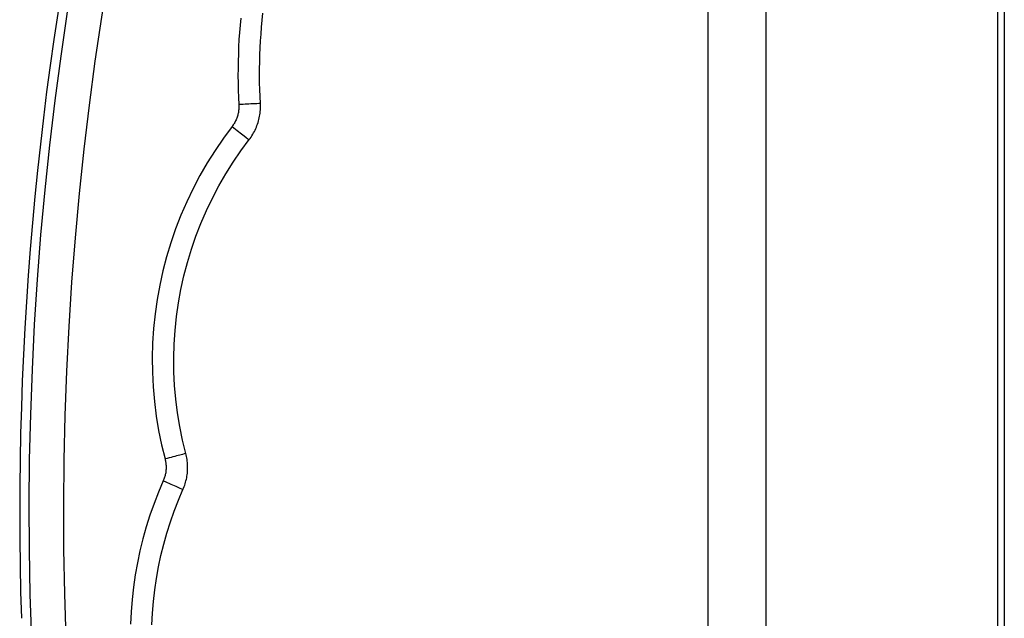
# Model space of a CAD drawing. Header units: inches. Extents: x 10 to 197, y 9 to 109.
# Tile 101 of 111: x 94.66 to 97.37, y 44.55 to 46.2. Entities that reach past the tile are written whole.
import ezdxf

# ---------------------------------------------------------------- set-up
doc = ezdxf.new("R2010")
doc.units = ezdxf.units.IN
doc.header["$MEASUREMENT"] = 0
doc.layers.add('Visible Edges(ANSI)', color=7, linetype='Continuous', lineweight=25)
doc.layers.add('Visible Tangent Edges(ANSI)', color=7, linetype='Continuous', lineweight=25)

msp = doc.modelspace()

# ---------------------------------------------------------------- linework, layer by layer
at = {"layer": 'Visible Edges(ANSI)'}
for p, q in [((96.5559, 77.085), (96.5559, 17.604)), ((97.3559, 77.085), (97.3559, 17.604)), ((97.3743, 46.3594), (97.3743, 20.2033))]:
    msp.add_line(p, q, dxfattribs=at)
at = {"layer": 'Visible Edges(ANSI)', "flags": 128}
for points in [[(95.32, 45.9663), (95.319, 45.9855), (95.3183, 46.0047), (95.3179, 46.0238), (95.3177, 46.043), (95.3178, 46.0622), (95.3181, 46.0814), (95.3186, 46.1006), (95.3194, 46.1198), (95.3204, 46.1389), (95.3217, 46.1581), (95.3232, 46.1772), (95.325, 46.1963), (95.327, 46.2154)], [(95.289, 45.8665), (95.2916, 45.87), (95.2942, 45.8737), (95.2967, 45.8774), (95.299, 45.8812), (95.3012, 45.8851), (95.3033, 45.889), (95.3053, 45.893), (95.3072, 45.897), (95.309, 45.9011), (95.3106, 45.9053), (95.3121, 45.9095), (95.3135, 45.9137), (95.3147, 45.918), (95.3159, 45.9223), (95.3169, 45.9266), (95.3177, 45.9309), (95.3185, 45.9353), (95.3191, 45.9397), (95.3195, 45.9441), (95.3199, 45.9486), (95.3201, 45.953), (95.3202, 45.9574), (95.3201, 45.9619), (95.32, 45.9663)], [(95.1142, 45), (95.1051, 45.037), (95.0975, 45.0744), (95.0913, 45.112), (95.0865, 45.1499), (95.0832, 45.1878), (95.0813, 45.2259), (95.0809, 45.264), (95.0819, 45.302), (95.0844, 45.34), (95.0884, 45.3779), (95.0938, 45.4157), (95.1006, 45.4532), (95.1088, 45.4904), (95.1184, 45.5273), (95.1295, 45.5638), (95.1419, 45.5998), (95.1557, 45.6354), (95.1709, 45.6705), (95.1875, 45.705), (95.2053, 45.7388), (95.2244, 45.7719), (95.2448, 45.8043), (95.2663, 45.8358), (95.289, 45.8665)], [(95.1062, 44.9007), (95.1079, 44.9046), (95.1094, 44.9085), (95.1109, 44.9125), (95.1122, 44.9166), (95.1134, 44.9206), (95.1145, 44.9247), (95.1155, 44.9288), (95.1164, 44.933), (95.1171, 44.9371), (95.1178, 44.9413), (95.1183, 44.9455), (95.1187, 44.9497), (95.119, 44.9539), (95.1191, 44.9582), (95.1191, 44.9624), (95.1191, 44.9666), (95.1189, 44.9708), (95.1185, 44.975), (95.1181, 44.9793), (95.1176, 44.9834), (95.1169, 44.9876), (95.1161, 44.9918), (95.1152, 44.9959), (95.1142, 45)], [(95.0206, 44.5273), (95.0222, 44.5594), (95.0248, 44.5914), (95.0284, 44.6233), (95.033, 44.6551), (95.0387, 44.6867), (95.0454, 44.7182), (95.0531, 44.7494), (95.0618, 44.7803), (95.0714, 44.8109), (95.0821, 44.8412), (95.0937, 44.8712), (95.1062, 44.9007)]]:
    msp.add_lwpolyline(points, dxfattribs=at)
at = {"layer": 'Visible Edges(ANSI)'}
msp.add_arc((103.7553, 44.8371), 9.1, 167.16009, 181.83957, dxfattribs=at)
at = {"layer": 'Visible Tangent Edges(ANSI)'}
msp.add_line((96.7169, 17.604), (96.7169, 77.085), dxfattribs=at)
at = {"layer": 'Visible Tangent Edges(ANSI)', "flags": 128}
for points in [[(94.8276, 46.4634), (94.8063, 46.3416), (94.7866, 46.2195), (94.7686, 46.097), (94.7522, 45.9742), (94.7375, 45.851), (94.7245, 45.7276), (94.7132, 45.6039), (94.7035, 45.4801), (94.6956, 45.3561), (94.6893, 45.2319), (94.6848, 45.1076), (94.6819, 44.9833), (94.6808, 44.859), (94.6813, 44.7346), (94.6836, 44.6103), (94.6875, 44.4861)], [(94.7838, 44.4898), (94.7798, 44.6127), (94.7776, 44.7357), (94.7771, 44.8587), (94.7782, 44.9818), (94.781, 45.1048), (94.7855, 45.2277), (94.7917, 45.3506), (94.7996, 45.4733), (94.8091, 45.5958), (94.8204, 45.7182), (94.8332, 45.8403), (94.8478, 45.9621), (94.864, 46.0836), (94.8818, 46.2048), (94.9013, 46.3257), (94.9224, 46.4461)], [(95.2657, 46.2022), (95.2638, 46.1823), (95.2623, 46.1625), (95.2609, 46.1426), (95.2599, 46.1227), (95.2591, 46.1027), (95.2585, 46.0828), (95.2582, 46.0628), (95.2581, 46.0429), (95.2583, 46.0229), (95.2588, 46.003), (95.2595, 45.983), (95.2605, 45.9631)], [(95.2605, 45.9631), (95.2606, 45.9604), (95.2606, 45.9578), (95.2606, 45.9551), (95.2604, 45.9524), (95.2602, 45.9497), (95.2599, 45.947), (95.2596, 45.9443), (95.2591, 45.9417), (95.2586, 45.939), (95.258, 45.9364), (95.2573, 45.9338), (95.2566, 45.9312), (95.2557, 45.9287), (95.2548, 45.9261), (95.2538, 45.9236), (95.2528, 45.9211), (95.2516, 45.9187), (95.2504, 45.9163), (95.2491, 45.9139), (95.2478, 45.9115), (95.2464, 45.9092), (95.2449, 45.907), (95.2433, 45.9048), (95.2417, 45.9026)], [(95.2417, 45.9026), (95.2177, 45.8702), (95.1949, 45.8368), (95.1733, 45.8025), (95.1531, 45.7674), (95.1342, 45.7315), (95.1167, 45.695), (95.1006, 45.6578), (95.0859, 45.6202), (95.0728, 45.582), (95.0611, 45.5433), (95.0509, 45.5043), (95.0422, 45.4649), (95.0349, 45.4251), (95.0293, 45.3852), (95.0251, 45.345), (95.0224, 45.3048), (95.0213, 45.2645), (95.0218, 45.2241), (95.0238, 45.1838), (95.0273, 45.1436), (95.0323, 45.1035), (95.0389, 45.0637), (95.047, 45.0241), (95.0566, 44.9849)], [(95.0566, 44.9849), (95.0572, 44.9824), (95.0577, 44.9799), (95.0582, 44.9774), (95.0586, 44.9749), (95.0589, 44.9723), (95.0592, 44.9698), (95.0594, 44.9672), (95.0595, 44.9647), (95.0596, 44.9621), (95.0596, 44.9595), (95.0595, 44.957), (95.0593, 44.9544), (95.0591, 44.9519), (95.0587, 44.9493), (95.0584, 44.9468), (95.0579, 44.9443), (95.0574, 44.9417), (95.0568, 44.9392), (95.0561, 44.9368), (95.0554, 44.9343), (95.0546, 44.9319), (95.0537, 44.9294), (95.0528, 44.9271), (95.0517, 44.9247)], [(95.0517, 44.9247), (95.0384, 44.8934), (95.0262, 44.8617), (95.0149, 44.8296), (95.0047, 44.7972), (94.9955, 44.7644), (94.9873, 44.7314), (94.9802, 44.6981), (94.9742, 44.6646), (94.9693, 44.6309), (94.9655, 44.5971), (94.9627, 44.5632), (94.9611, 44.5292)]]:
    msp.add_lwpolyline(points, dxfattribs=at)
at = {"layer": 'Visible Tangent Edges(ANSI)'}
for centre, major_axis, ratio, start_param, end_param in [((95.261, 45.9631), (0.059, 0.0032), 0.001571, 0, 1.57945), ((95.2422, 45.9025), (0.0468, -0.0361), 0.004511, 4.704847, 6.283185), ((95.0571, 44.9849), (0.0571, 0.0151), 0.00237, 0, 1.579196), ((95.0523, 44.9247), (0.054, -0.024), 0.003466, 4.70438, 6.283185)]:
    msp.add_ellipse(centre, major_axis=major_axis, ratio=ratio, start_param=start_param, end_param=end_param, dxfattribs=at)

doc.saveas('drawing.dxf')
